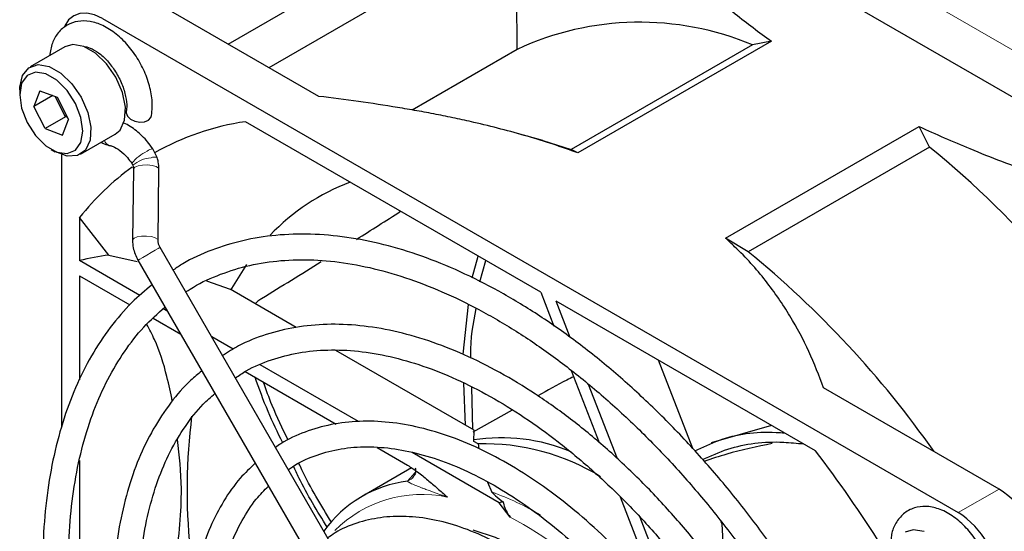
# Paper-space layout 'Blatt2' of a CAD drawing. Header units: millimetres. Extents: x 5 to 418, y 2 to 292.
# Tile 46 of 61: x 79 to 96, y 217 to 226. Entities that reach past the tile are written whole.
import ezdxf

# ---------------------------------------------------------------- set-up
doc = ezdxf.new("R2010")
doc.units = ezdxf.units.MM

psp = doc.layouts.new('Blatt2')

# ---------------------------------------------------------------- linework, layer by layer
at = {"color": 7, "linetype": 'Continuous', "lineweight": 18}
for p, q in [((120.159, 211.627), (86.218, 231.221)), ((119.805, 211.015), (85.864, 230.609)), ((85.323, 218.195), (85.456, 218.342)), ((94.88, 217.648), (95.587, 218.057))]:
    psp.add_line(p, q, dxfattribs=at)
at = {"color": 7, "linetype": 'Continuous', "lineweight": 25}
for p, q in [((86.748, 230.099), (101.597, 221.526)), ((82.21, 225.779), (86.522, 228.268)), ((86.903, 227.669), (82.919, 225.369)), ((87.223, 225.686), (87.217, 227.126)), ((83.782, 224.872), (80.738, 226.629)), ((80.031, 226.221), (94.88, 217.648)), ((79.376, 225.73), (78.775, 225.383)), ((91.312, 225.764), (88.165, 223.948)), ((91.636, 225.828), (88.279, 223.89)), ((91.636, 225.828), (91.312, 225.764)), ((87.223, 225.686), (85.404, 224.635)), ((78.594, 224.983), (78.594, 224.901)), ((78.945, 224.969), (78.84, 224.697)), ((79.168, 224.886), (78.84, 224.697)), ((78.945, 224.969), (79.246, 224.857)), ((79.391, 224.517), (79.21, 224.871)), ((79.246, 224.857), (79.443, 224.473)), ((79.037, 224.313), (78.84, 224.697)), ((79.391, 224.517), (79.037, 224.313)), ((79.391, 224.517), (79.408, 224.541)), ((79.428, 224.503), (79.391, 224.517)), ((79.339, 224.2), (79.443, 224.473)), ((87.636, 221.473), (82.51, 224.432)), ((90.842, 222.41), (94.199, 224.348)), ((94.382, 223.992), (94.199, 224.348)), ((79.037, 224.313), (79.339, 224.2)), ((79.65, 223.868), (80.251, 224.215)), ((87.669, 224.105), (87.232, 224.228)), ((80.159, 224.018), (80.163, 224.017)), ((87.669, 224.105), (88.165, 223.948)), ((94.382, 223.992), (91.235, 222.176)), ((79.142, 223.952), (79.212, 223.911)), ((79.323, 219.145), (79.323, 223.859)), ((80.98, 223.808), (80.905, 223.962)), ((88.279, 223.89), (88.165, 223.948)), ((80.566, 223.608), (80.552, 222.375)), ((80.997, 222.37), (81.01, 223.604)), ((79.633, 222.77), (79.633, 222.022)), ((80.14, 222.116), (79.633, 222.77)), ((91.235, 222.176), (90.842, 222.41)), ((80.14, 222.116), (80.632, 222.004)), ((86.046, 213.564), (81.03, 222.251)), ((80.681, 221.417), (79.633, 222.022)), ((80.645, 222.029), (85.661, 213.341)), ((86.445, 221.722), (86.548, 222.101)), ((86.58, 221.654), (86.682, 222.023)), ((79.633, 221.757), (80.505, 221.253)), ((79.633, 221.757), (79.633, 219.954)), ((81.836, 221.669), (82.247, 221.523)), ((83.389, 220.863), (82.247, 221.523)), ((87.636, 221.473), (87.864, 220.885)), ((82.731, 221.322), (82.677, 221.274)), ((86.286, 220.396), (86.379, 221.258)), ((92.4, 218.723), (87.901, 221.32)), ((88.146, 220.687), (87.901, 221.32)), ((81.157, 221.142), (81.083, 221.185)), ((80.909, 221.02), (81.387, 220.744)), ((82.298, 220.483), (81.927, 220.698)), ((86.478, 219.08), (84.08, 220.464)), ((90.273, 218.759), (89.677, 220.295)), ((82.508, 220.097), (84.087, 219.185)), ((84.47, 219.23), (82.766, 220.214)), ((88.162, 220.116), (88.648, 218.864)), ((86.331, 219.165), (86.301, 219.895)), ((86.458, 219.092), (86.437, 219.826)), ((88.964, 218.581), (88.462, 219.874)), ((95.587, 218.057), (92.543, 219.814)), ((87.14, 219.429), (86.459, 219.042)), ((86.476, 218.882), (86.478, 219.08)), ((91.638, 219.162), (90.593, 218.861)), ((86.547, 218.842), (86.476, 218.882)), ((84.795, 218.777), (85.321, 218.473)), ((86.915, 217.819), (85.404, 218.691)), ((86.547, 218.842), (86.562, 218.755)), ((79.633, 218.552), (79.633, 214.675)), ((85.392, 218.425), (84.534, 217.93)), ((85.421, 218.261), (85.414, 218.253)), ((86.713, 218.178), (86.789, 218.006)), ((89.013, 217.923), (89.684, 216.194)), ((87.103, 217.569), (86.915, 217.819)), ((90.099, 215.655), (89.359, 217.562)), ((90.781, 217.449), (90.765, 217.49)), ((90.843, 216.406), (90.781, 217.449))]:
    psp.add_line(p, q, dxfattribs=at)
at = {"color": 7, "linetype": 'Continuous', "lineweight": 25, "flags": 128}
for points in [[(80.031, 226.221), (79.893, 226.285), (79.76, 226.315), (79.638, 226.31), (79.531, 226.27), (79.443, 226.197), (79.377, 226.094), (79.366, 226.066)], [(79.705, 225.739), (79.513, 225.771), (79.376, 225.73)], [(80.251, 224.215), (80.335, 224.287), (80.415, 224.457), (80.43, 224.683), (80.377, 224.941), (80.264, 225.202), (80.102, 225.438), (79.909, 225.623), (79.705, 225.739)], [(78.594, 224.983), (78.595, 225.034), (78.643, 225.234), (78.753, 225.369), (78.912, 225.424), (79.104, 225.392)], [(79.104, 225.392), (79.308, 225.276), (79.501, 225.091), (79.663, 224.855), (79.776, 224.594), (79.828, 224.336), (79.814, 224.11), (79.734, 223.94), (79.598, 223.844), (79.419, 223.833), (79.219, 223.908), (79.212, 223.911)], [(79.046, 225.263), (78.867, 225.291), (78.722, 225.234), (78.627, 225.098), (78.594, 224.9), (78.627, 224.665), (78.722, 224.42), (78.868, 224.194), (79.047, 224.016), (79.238, 223.906), (79.416, 223.879), (79.562, 223.936), (79.657, 224.072), (79.69, 224.269), (79.656, 224.505), (79.561, 224.75), (79.415, 224.975), (79.236, 225.154), (79.046, 225.263)], [(80.444, 224.613), (80.443, 224.586), (80.465, 224.527), (80.517, 224.476), (80.591, 224.44), (80.676, 224.424), (80.76, 224.432), (80.828, 224.461), (80.871, 224.507), (80.882, 224.538)], [(82.527, 221.956), (82.268, 221.538), (82.257, 221.517)], [(90.022, 214.283), (90.003, 214.313), (89.624, 214.882), (89.208, 215.413), (88.764, 215.896), (88.299, 216.325), (87.819, 216.691), (87.334, 216.989), (86.85, 217.214), (86.462, 217.342)], [(94.289, 217.319), (94.097, 217.351), (93.96, 217.311)]]:
    psp.add_lwpolyline(points, dxfattribs=at)
at = {"color": 7, "linetype": 'Continuous', "lineweight": 18, "flags": 128}
for points in [[(80.892, 223.671), (80.809, 223.681), (80.723, 223.679), (80.647, 223.665), (80.592, 223.643), (80.567, 223.615), (80.566, 223.608)], [(81.01, 223.604), (81.001, 223.626), (80.959, 223.652), (80.892, 223.671)], [(80.879, 222.438), (80.796, 222.447), (80.71, 222.445), (80.633, 222.432), (80.578, 222.41), (80.553, 222.382), (80.552, 222.375)], [(80.997, 222.37), (80.987, 222.392), (80.946, 222.419), (80.879, 222.438)], [(80.943, 222.201), (80.874, 222.161), (80.798, 222.117), (80.729, 222.077), (80.677, 222.047), (80.649, 222.031), (80.645, 222.029)], [(81.03, 222.251), (81.026, 222.249), (80.997, 222.232), (80.943, 222.201)], [(85.414, 218.253), (85.387, 218.229), (85.323, 218.195)]]:
    psp.add_lwpolyline(points, dxfattribs=at)
at = {"color": 7, "linetype": 'Continuous', "lineweight": 25}
for centre, radius, start, end in [((89.356, 221.102), 5.056, 67.2415, 114.9535), ((83.175, 219.925), 4.556, 98.3905, 119.4465), ((83.114, 210.259), 17.764, 30.9975, 50.6326), ((83.259, 219.887), 4.633, 125.8382, 141.5163), ((85.642, 219.889), 3.732, 110.6143, 136.427), ((14.043, 333.649), 131.659, 302.32175, 302.71682), ((80.596, 218.237), 3.906, 96.7158, 104.2811), ((80.231, 208.714), 17.387, 35.0842, 50.7362), ((22.411, 320.32), 115.921, 301.3908, 301.99274), ((91.704, 218.049), 10.206, 172.8476, 185.7525), ((86.951, 215.816), 3.131, 67.2812, 98.8412), ((86.649, 214.973), 3.87, 58.4414, 91.5067), ((74.782, 205.256), 22.176, 32.1991, 37.3925), ((85.595, 216.093), 2.12, 97.363, 144.3415), ((94.759, 216.762), 1.537, 2.6055, 57.3945), ((87.949, 213.721), 4.226, 103.2051, 104.1704), ((94.052, 216.354), 1.537, 2.6055, 57.3945)]:
    psp.add_arc(centre, radius, start, end, dxfattribs=at)
at = {"color": 7, "linetype": 'Continuous', "lineweight": 18}
for centre, radius, start, end in [((80.198, 224.156), 0.144, 200.2532, 254.3412), ((81.122, 223.238), 0.751, 114.8885, 140.9697), ((80.919, 223.794), 0.169, 94.7664, 132.1678), ((80.93, 223.691), 0.127, 66.8178, 116.8108), ((80.917, 223.241), 0.566, 94.5266, 129.7386), ((85.04, 213.221), 5.094, 59.4475, 69.9132), ((85.576, 215.814), 2.15, 78.2922, 134.7546), ((83.373, 210.565), 7.935, 31.4792, 61.9628)]:
    psp.add_arc(centre, radius, start, end, dxfattribs=at)
at = {"color": 7, "linetype": 'Continuous', "lineweight": 25}
for points, knots in [([(89.573, 227.652), (89.794, 227.422), (90.239, 226.96), (90.932, 226.352), (91.424, 225.985), (91.636, 225.828)], [0, 0, 0, 0, 0.362186, 0.725769, 1, 1, 1, 1]), ([(80.882, 224.538), (80.887, 224.585), (80.903, 224.716), (80.879, 224.95), (80.796, 225.233), (80.66, 225.508), (80.482, 225.756), (80.271, 225.963), (80.045, 226.107), (79.819, 226.181), (79.606, 226.185), (79.41, 226.118), (79.254, 225.983), (79.149, 225.799), (79.125, 225.653), (79.113, 225.579)], [0, 0, 0, 0, 0.0466333, 0.1302934, 0.2146193, 0.2987428, 0.3829677, 0.4678891, 0.5542802, 0.6330867, 0.706754, 0.7775009, 0.8522289, 0.9251451, 1, 1, 1, 1]), ([(79.717, 225.733), (79.722, 225.733), (79.75, 225.736), (79.852, 225.702), (80.001, 225.606), (80.158, 225.449), (80.294, 225.25), (80.395, 225.031), (80.448, 224.821), (80.454, 224.684), (80.445, 224.625), (80.443, 224.612)], [0, 0, 0, 0, 0.030668, 0.155728, 0.289582, 0.424221, 0.561168, 0.699166, 0.836011, 0.961949, 1, 1, 1, 1]), ([(88.279, 223.89), (88.136, 223.941), (87.85, 224.044), (87.403, 224.181), (86.944, 224.307), (86.524, 224.41), (86.148, 224.493), (85.819, 224.56), (85.486, 224.622), (85.038, 224.699), (84.471, 224.786), (84.012, 224.843), (83.782, 224.872)], [0, 0, 0, 0, 0.104246, 0.208777, 0.314077, 0.419595, 0.491727, 0.563909, 0.636232, 0.708595, 0.854184, 1, 1, 1, 1]), ([(80.905, 223.962), (80.875, 224.003), (80.79, 224.12), (80.621, 224.279), (80.472, 224.383), (80.39, 224.409), (80.386, 224.41)], [0, 0, 0, 0, 0.2027638, 0.5857255, 0.9780923, 1, 1, 1, 1]), ([(94.199, 224.348), (94.49, 224.218), (95.134, 223.931), (96.189, 223.532), (96.968, 223.282), (97.359, 223.157)], [0, 0, 0, 0, 0.292322, 0.645449, 1, 1, 1, 1]), ([(80.007, 224.074), (80.043, 224.056), (80.095, 224.031), (80.148, 224.02), (80.164, 224.017)], [0, 0, 0, 0, 0.699832, 1, 1, 1, 1]), ([(80.164, 224.017), (80.18, 224.013), (80.226, 224.001), (80.333, 223.939), (80.45, 223.831), (80.514, 223.744), (80.538, 223.711)], [0, 0, 0, 0, 0.166696, 0.47718, 0.799668, 1, 1, 1, 1]), ([(80.538, 223.711), (80.54, 223.708), (80.544, 223.702), (80.548, 223.694), (80.552, 223.686), (80.554, 223.679), (80.555, 223.675)], [0, 0, 0, 0, 0.268986, 0.492013, 0.720945, 1, 1, 1, 1]), ([(80.555, 223.675), (80.559, 223.66), (80.565, 223.637), (80.566, 223.616), (80.566, 223.608)], [0, 0, 0, 0, 0.6347, 1, 1, 1, 1]), ([(81.01, 223.604), (81.008, 223.647), (81.005, 223.716), (80.987, 223.784), (80.98, 223.808)], [0, 0, 0, 0, 0.63763, 1, 1, 1, 1]), ([(92.514, 215.723), (92.472, 215.797), (92.274, 216.143), (91.881, 216.737), (91.341, 217.495), (90.766, 218.214), (90.165, 218.893), (89.542, 219.524), (88.9, 220.105), (88.243, 220.63), (87.578, 221.096), (86.907, 221.5), (86.236, 221.839), (85.568, 222.109), (84.91, 222.309), (84.265, 222.437), (83.639, 222.491), (83.036, 222.472), (82.462, 222.38), (81.922, 222.211), (81.521, 222.037), (81.316, 221.897), (81.263, 221.861)], [0, 0, 0, 0, 0.014731, 0.068506, 0.122286, 0.176074, 0.229877, 0.283697, 0.337539, 0.391407, 0.445303, 0.499226, 0.553173, 0.607132, 0.661076, 0.714965, 0.768749, 0.822366, 0.875759, 0.928905, 0.98183, 1, 1, 1, 1]), ([(80.552, 222.375), (80.554, 222.331), (80.559, 222.211), (80.612, 222.099), (80.645, 222.029)], [0, 0, 0, 0, 0.3680018, 1, 1, 1, 1]), ([(81.03, 222.251), (81.023, 222.266), (81.006, 222.298), (80.997, 222.34), (80.997, 222.363), (80.997, 222.37)], [0, 0, 0, 0, 0.364163, 0.809948, 1, 1, 1, 1]), ([(92.543, 219.814), (92.463, 220.024), (92.302, 220.445), (91.971, 221.067), (91.551, 221.68), (91.153, 222.125), (90.895, 222.361), (90.842, 222.41)], [0, 0, 0, 0, 0.231083, 0.463124, 0.699476, 0.938163, 1, 1, 1, 1]), ([(81.478, 221.475), (81.503, 221.493), (81.668, 221.612), (82.014, 221.768), (82.515, 221.935), (83.052, 222.026), (83.617, 222.047), (84.207, 221.996), (84.817, 221.874), (85.442, 221.682), (86.079, 221.421), (86.723, 221.094), (87.369, 220.702), (88.012, 220.247), (88.648, 219.734), (89.272, 219.166), (89.88, 218.547), (90.465, 217.881), (91.026, 217.174), (91.553, 216.429), (91.922, 215.868), (92.102, 215.551), (92.13, 215.501)], [0, 0, 0, 0, 0.009634, 0.064983, 0.120373, 0.175583, 0.230512, 0.285158, 0.339576, 0.393841, 0.448017, 0.502152, 0.556278, 0.610407, 0.664552, 0.718719, 0.772908, 0.827117, 0.881343, 0.935582, 0.98983, 1, 1, 1, 1]), ([(80.891, 221.602), (80.772, 221.502), (80.509, 221.283), (80.158, 220.868), (79.83, 220.376), (79.555, 219.824), (79.331, 219.218), (79.162, 218.563), (79.048, 217.863), (78.991, 217.123), (78.991, 216.348), (79.047, 215.545), (79.16, 214.719), (79.328, 213.876), (79.549, 213.022), (79.823, 212.163), (80.147, 211.304), (80.52, 210.454), (80.867, 209.743), (81.104, 209.326), (81.187, 209.181)], [0, 0, 0, 0, 0.047495, 0.104245, 0.16119, 0.21838, 0.275808, 0.333427, 0.391178, 0.449004, 0.506865, 0.564727, 0.622576, 0.680405, 0.738212, 0.795999, 0.853768, 0.911525, 0.969272, 1, 1, 1, 1]), ([(82.791, 221.366), (82.77, 221.351), (82.737, 221.329), (82.702, 221.295), (82.687, 221.278), (82.682, 221.272)], [0, 0, 0, 0, 0.546496, 0.824313, 1, 1, 1, 1]), ([(81.568, 209.401), (81.56, 209.415), (81.395, 209.692), (81.111, 210.254), (80.722, 211.082), (80.384, 211.92), (80.093, 212.761), (79.853, 213.597), (79.666, 214.424), (79.532, 215.234), (79.453, 216.022), (79.429, 216.781), (79.46, 217.506), (79.545, 218.192), (79.683, 218.834), (79.874, 219.427), (80.114, 219.968), (80.404, 220.451), (80.734, 220.875), (80.989, 221.103), (81.114, 221.216)], [0, 0, 0, 0, 0.002984, 0.061786, 0.120582, 0.179367, 0.238136, 0.296885, 0.355608, 0.414301, 0.472963, 0.531593, 0.590196, 0.648783, 0.707371, 0.765991, 0.824695, 0.883552, 0.942649, 1, 1, 1, 1]), ([(86.422, 220.33), (86.421, 220.347), (86.411, 220.659), (86.465, 220.931), (86.516, 221.188)], [0, 0, 0, 0, 0.053755, 1, 1, 1, 1]), ([(81.242, 219.583), (81.212, 219.726), (81.134, 220.103), (80.991, 220.556), (80.845, 220.828), (80.799, 220.915)], [0, 0, 0, 0, 0.293826, 0.775009, 1, 1, 1, 1]), ([(91.656, 215.227), (91.584, 215.349), (91.367, 215.721), (90.963, 216.312), (90.452, 216.995), (89.91, 217.638), (89.344, 218.237), (88.757, 218.785), (88.155, 219.28), (87.543, 219.716), (86.924, 220.09), (86.305, 220.399), (85.69, 220.639), (85.085, 220.808), (84.494, 220.904), (83.924, 220.927), (83.379, 220.875), (82.867, 220.748), (82.442, 220.582), (82.206, 220.431), (82.115, 220.372)], [0, 0, 0, 0, 0.0287968, 0.087256, 0.1457239, 0.2042073, 0.262713, 0.3212477, 0.3798171, 0.4384251, 0.4970727, 0.5557543, 0.6144523, 0.6731224, 0.7317035, 0.7901117, 0.8482546, 0.9060651, 0.9635447, 1, 1, 1, 1]), ([(82.338, 219.986), (82.399, 220.029), (82.592, 220.16), (82.957, 220.309), (83.429, 220.433), (83.934, 220.482), (84.465, 220.46), (85.018, 220.367), (85.587, 220.204), (86.169, 219.972), (86.758, 219.674), (87.35, 219.311), (87.938, 218.886), (88.518, 218.403), (89.085, 217.866), (89.634, 217.279), (90.159, 216.649), (90.654, 215.978), (91.027, 215.428), (91.22, 215.094), (91.271, 215.005)], [0, 0, 0, 0, 0.02852, 0.0891, 0.149632, 0.209829, 0.269607, 0.329023, 0.388188, 0.44721, 0.506166, 0.565107, 0.624053, 0.683023, 0.742023, 0.801053, 0.86011, 0.919188, 0.978282, 1, 1, 1, 1]), ([(81.75, 220.103), (81.686, 220.051), (81.489, 219.893), (81.206, 219.557), (80.903, 219.104), (80.653, 218.591), (80.456, 218.024), (80.313, 217.409), (80.226, 216.75), (80.196, 216.054), (80.223, 215.326), (80.307, 214.573), (80.446, 213.801), (80.64, 213.016), (80.886, 212.225), (81.182, 211.435), (81.529, 210.653), (81.818, 210.064), (82.003, 209.745), (82.043, 209.676)], [0, 0, 0, 0, 0.029722, 0.092093, 0.154716, 0.217677, 0.280969, 0.344522, 0.408244, 0.472057, 0.535902, 0.599737, 0.663546, 0.727326, 0.791077, 0.854804, 0.918512, 0.982207, 1, 1, 1, 1]), ([(83.157, 218.859), (83.069, 219.039), (82.886, 219.415), (82.75, 219.799), (82.679, 219.998)], [0, 0, 0, 0, 0.479569, 1, 1, 1, 1]), ([(83.253, 218.905), (83.155, 219.105), (82.993, 219.439), (82.87, 219.78), (82.821, 219.916)], [0, 0, 0, 0, 0.600184, 1, 1, 1, 1]), ([(88.205, 220.005), (88.166, 219.986), (87.95, 219.883), (87.75, 219.768), (87.586, 219.674)], [0, 0, 0, 0, 0.179736, 1, 1, 1, 1]), ([(82.428, 209.898), (82.321, 210.091), (82.078, 210.531), (81.75, 211.237), (81.437, 212.005), (81.174, 212.776), (80.962, 213.541), (80.803, 214.295), (80.697, 215.031), (80.646, 215.741), (80.65, 216.421), (80.709, 217.063), (80.82, 217.662), (80.984, 218.213), (81.198, 218.713), (81.462, 219.154), (81.723, 219.491), (81.911, 219.655), (81.981, 219.715)], [0, 0, 0, 0, 0.051093, 0.116235, 0.181362, 0.246465, 0.311538, 0.376574, 0.441565, 0.50651, 0.57141, 0.636277, 0.701135, 0.766017, 0.830996, 0.896176, 0.961688, 1, 1, 1, 1]), ([(90.738, 214.697), (90.724, 214.721), (90.583, 214.971), (90.278, 215.422), (89.824, 216.041), (89.337, 216.618), (88.827, 217.151), (88.296, 217.634), (87.751, 218.062), (87.197, 218.429), (86.64, 218.733), (86.084, 218.969), (85.536, 219.134), (85.001, 219.227), (84.486, 219.244), (83.997, 219.189), (83.543, 219.054), (83.221, 218.915), (83.065, 218.801), (83.035, 218.778)], [0, 0, 0, 0, 0.00708, 0.072309, 0.137549, 0.202811, 0.268109, 0.333452, 0.398851, 0.464313, 0.529834, 0.595399, 0.660948, 0.726383, 0.791566, 0.856341, 0.920604, 0.984387, 1, 1, 1, 1]), ([(90.309, 218.718), (90.446, 218.783), (90.869, 218.987), (91.409, 219.069), (91.818, 219.034), (91.868, 219.03)], [0, 0, 0, 0, 0.293793, 0.912741, 1, 1, 1, 1]), ([(81.306, 216.804), (81.355, 217.233), (81.439, 217.981), (81.364, 218.636), (81.332, 218.915)], [0, 0, 0, 0, 0.574404, 1, 1, 1, 1]), ([(90.441, 218.569), (90.586, 218.634), (91.012, 218.827), (91.614, 218.9), (92.079, 218.853), (92.194, 218.842)], [0, 0, 0, 0, 0.277819, 0.820778, 1, 1, 1, 1]), ([(83.257, 218.394), (83.28, 218.411), (83.414, 218.514), (83.699, 218.637), (84.111, 218.758), (84.56, 218.801), (85.034, 218.775), (85.53, 218.677), (86.04, 218.51), (86.562, 218.275), (87.088, 217.974), (87.613, 217.611), (88.132, 217.189), (88.638, 216.712), (89.126, 216.186), (89.589, 215.616), (90.003, 215.045), (90.243, 214.652), (90.352, 214.474)], [0, 0, 0, 0, 0.013675, 0.08174, 0.149943, 0.217659, 0.284703, 0.351184, 0.417305, 0.483246, 0.549126, 0.614999, 0.680902, 0.74685, 0.812845, 0.878881, 0.944949, 1, 1, 1, 1]), ([(91.653, 218.846), (91.386, 218.791), (90.979, 218.707), (90.599, 218.581), (90.469, 218.538)], [0, 0, 0, 0, 0.657967, 1, 1, 1, 1]), ([(82.68, 218.504), (82.591, 218.421), (82.388, 218.229), (82.128, 217.857), (81.893, 217.407), (81.711, 216.9), (81.584, 216.345), (81.514, 215.747), (81.501, 215.113), (81.544, 214.449), (81.644, 213.763), (81.799, 213.061), (82.008, 212.352), (82.267, 211.642), (82.578, 210.94), (82.812, 210.459), (82.953, 210.221), (82.962, 210.206)], [0, 0, 0, 0, 0.055347, 0.126175, 0.197484, 0.269317, 0.341577, 0.414114, 0.486789, 0.559502, 0.632191, 0.704838, 0.777439, 0.850001, 0.922532, 0.995044, 1, 1, 1, 1]), ([(83.933, 217.392), (83.758, 217.674), (83.543, 218.021), (83.376, 218.387), (83.345, 218.454)], [0, 0, 0, 0, 0.815239, 1, 1, 1, 1]), ([(84.006, 217.48), (83.822, 217.78), (83.617, 218.113), (83.456, 218.465), (83.44, 218.501)], [0, 0, 0, 0, 0.898141, 1, 1, 1, 1]), ([(85.321, 218.473), (85.38, 218.435), (85.499, 218.358), (85.672, 218.216), (85.842, 218.07), (85.954, 217.971), (86.011, 217.921), (86.012, 217.919)], [0, 0, 0, 0, 0.251452, 0.506601, 0.750258, 0.994034, 1, 1, 1, 1]), ([(85.457, 218.418), (85.457, 218.418), (85.459, 218.416), (85.467, 218.374), (85.457, 218.305), (85.424, 218.271), (85.411, 218.257)], [0, 0, 0, 0, 0.215872, 0.45982, 0.775025, 1, 1, 1, 1]), ([(83.35, 210.43), (83.271, 210.573), (83.07, 210.934), (82.795, 211.535), (82.523, 212.221), (82.302, 212.907), (82.133, 213.586), (82.016, 214.25), (81.954, 214.891), (81.947, 215.503), (81.994, 216.077), (82.094, 216.608), (82.245, 217.092), (82.446, 217.519), (82.666, 217.863), (82.837, 218.035), (82.909, 218.108)], [0, 0, 0, 0, 0.0485105, 0.1234353, 0.1983348, 0.2731945, 0.3480006, 0.4227404, 0.4974053, 0.5719944, 0.6465222, 0.7210269, 0.7955648, 0.8702641, 0.9453234, 1, 1, 1, 1]), ([(86.789, 218.006), (86.808, 217.984), (86.855, 217.927), (86.935, 217.87), (86.984, 217.835)], [0, 0, 0, 0, 0.38016, 1, 1, 1, 1]), ([(86.984, 217.835), (86.99, 217.801), (87, 217.749), (87.042, 217.657), (87.078, 217.604), (87.103, 217.569)], [0, 0, 0, 0, 0.391489, 0.591655, 1, 1, 1, 1]), ([(94.591, 215.655), (94.629, 215.636), (94.737, 215.584), (94.917, 215.569), (95.124, 215.609), (95.298, 215.725), (95.419, 215.9), (95.484, 216.112), (95.495, 216.359), (95.447, 216.634), (95.343, 216.915), (95.189, 217.182), (94.997, 217.417), (94.776, 217.603), (94.546, 217.722), (94.321, 217.767), (94.109, 217.741), (93.923, 217.639), (93.791, 217.472), (93.723, 217.312), (93.716, 217.203), (93.714, 217.169)], [0, 0, 0, 0, 0.029219, 0.082814, 0.133515, 0.187748, 0.239725, 0.292719, 0.349452, 0.408976, 0.468866, 0.528626, 0.588641, 0.649317, 0.711248, 0.765741, 0.816909, 0.872087, 0.924368, 0.976828, 1, 1, 1, 1]), ([(89.834, 214.175), (89.714, 214.365), (89.472, 214.746), (89.065, 215.277), (88.632, 215.769), (88.176, 216.214), (87.703, 216.605), (87.219, 216.938), (86.729, 217.207), (86.241, 217.408), (85.761, 217.538), (85.295, 217.593), (84.851, 217.574), (84.44, 217.475), (84.134, 217.351), (83.983, 217.239), (83.941, 217.208)], [0, 0, 0, 0, 0.074868, 0.149764, 0.224705, 0.299713, 0.374812, 0.450017, 0.525331, 0.600728, 0.676088, 0.751203, 0.825784, 0.899563, 0.972488, 1, 1, 1, 1])]:
    psp.add_open_spline(points, degree=3, knots=knots, dxfattribs=at)
at = {"color": 7, "linetype": 'Continuous', "lineweight": 18}
psp.add_open_spline([(86.012, 217.919), (85.99, 217.927), (85.947, 217.943), (85.882, 217.965), (85.819, 217.988), (85.751, 218.012), (85.678, 218.038), (85.611, 218.063), (85.538, 218.09), (85.474, 218.115), (85.415, 218.141), (85.379, 218.157), (85.357, 218.169), (85.341, 218.179), (85.328, 218.187), (85.324, 218.193), (85.323, 218.195)], degree=3, knots=[0, 0, 0, 0, 0.075429, 0.150881, 0.226411, 0.30197, 0.40085, 0.499838, 0.565879, 0.698916, 0.776708, 0.853976, 0.892511, 0.919248, 0.97292, 1, 1, 1, 1], dxfattribs=at)

doc.saveas('drawing.dxf')
